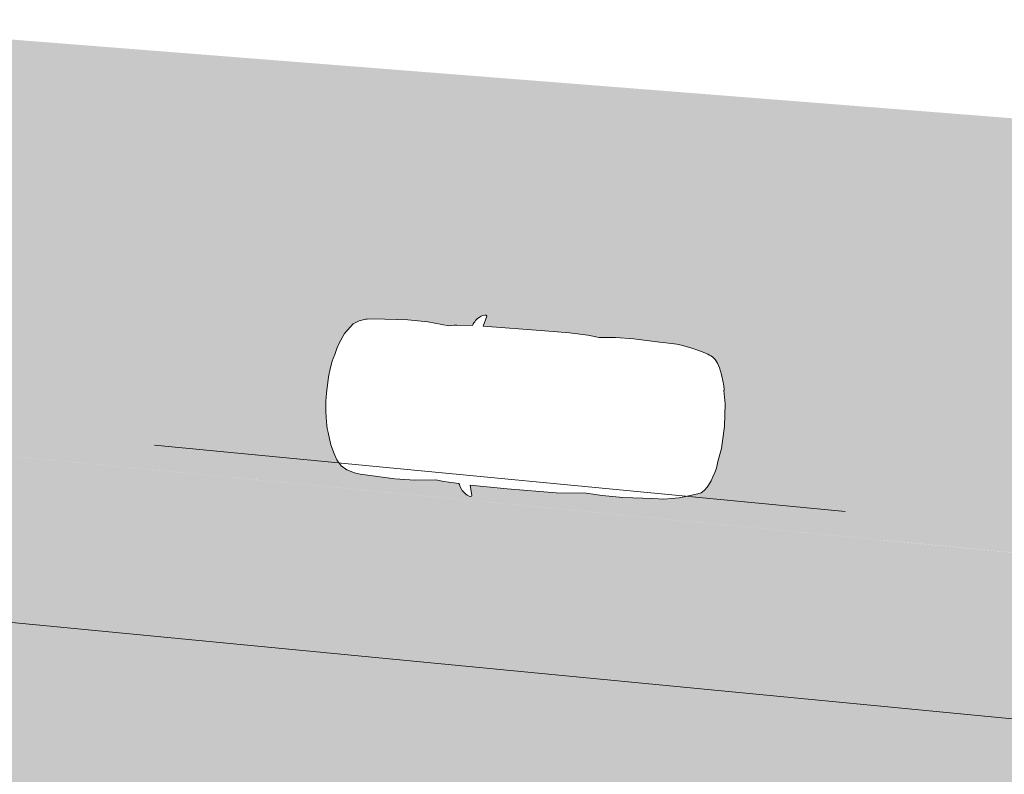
# Model space of a CAD drawing. Header units: metres. Extents: x -862 to 1262, y -354 to 644.
# Tile 27 of 256: x -505 to -493, y 424 to 433. Entities that reach past the tile are written whole.
import ezdxf

# ---------------------------------------------------------------- set-up
doc = ezdxf.new("R2010")
doc.units = ezdxf.units.M
doc.header["$LTSCALE"] = 0.5
doc.set_wipeout_variables(frame=1)
doc.layers.add('BPR_Verkehr_220520', color=7, linetype='Continuous')

# ---------------------------------------------------------------- blocks, each defined once
blk = doc.blocks.new('Fz_bmw_X5_2011_D-2')
at = {"color": 255, "linetype": 'Continuous', "lineweight": 5, "transparency": 33554687}
blk.add_wipeout([(2.185669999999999, -3.6133099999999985), (2.1640099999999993, -3.575199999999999), (2.1255999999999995, -3.53313), (2.094909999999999, -3.4908300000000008), (2.0694099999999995, -3.468309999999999), (2.0430899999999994, -3.44825), (2.01619, -3.430439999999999), (1.9889599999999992, -3.4147), (1.9616399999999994, -3.4008000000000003), (1.9344799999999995, -3.38856), (1.9177799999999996, -3.383589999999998), (1.8946899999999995, -3.005600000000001), (1.8883699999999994, -2.9398000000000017), (1.8660799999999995, -2.8137399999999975), (1.9198199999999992, -2.30358), (1.924889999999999, -1.8180300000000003), (1.8824699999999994, -0.9809399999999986), (1.8647399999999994, -0.8367199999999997), (1.8586899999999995, -0.806519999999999), (1.8071799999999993, -0.6463699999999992), (1.7200599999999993, -0.5048000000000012), (1.4663999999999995, -0.3167099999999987), (1.2294999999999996, -0.21199999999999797), (1.097979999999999, -0.16646999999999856), (0.9474299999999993, -0.1268799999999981), (0.8481399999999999, -0.09244999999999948), (0.7763799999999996, -0.07655999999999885), (0.587629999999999, -0.04262999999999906), (0.3946699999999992, -0.01875000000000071), (0, 0), (-0.19841000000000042, -0.0046400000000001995), (-0.39453000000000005, -0.018739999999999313), (-0.43227000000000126, -0.022599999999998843), (-0.5873999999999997, -0.04260000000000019), (-0.7760600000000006, -0.07650999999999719), (-0.8480200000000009, -0.09244999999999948), (-0.9469700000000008, -0.1268799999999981), (-1.0975200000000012, -0.16646999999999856), (-1.2370600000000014, -0.21260999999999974), (-1.4659400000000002, -0.3167099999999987), (-1.5892400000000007, -0.38613999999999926), (-1.7198100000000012, -0.5048000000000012), (-1.8069200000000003, -0.6463699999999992), (-1.8644900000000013, -0.8367199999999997), (-1.8822200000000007, -0.9809399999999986), (-1.9246400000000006, -1.8180300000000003), (-1.9195700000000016, -2.30358), (-1.8658300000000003, -2.8137399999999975), (-1.8944300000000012, -3.005600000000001), (-1.9147400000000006, -3.3718699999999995), (-1.9342300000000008, -3.38856), (-1.988700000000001, -3.4147), (-2.0428400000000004, -3.44825), (-2.0691600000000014, -3.468309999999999), (-2.0946600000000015, -3.4908300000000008), (-2.1190900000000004, -3.5160199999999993), (-2.1524200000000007, -3.560789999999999), (-2.1748800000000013, -3.5937399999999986), (-2.1946800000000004, -3.6431799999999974), (-2.197430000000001, -3.6870499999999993), (-2.1940900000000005, -3.7042899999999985), (-2.1770300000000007, -3.714129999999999), (-2.1705400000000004, -3.7128499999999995), (-1.9270300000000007, -3.645599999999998), (-1.9449100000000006, -4.544079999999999), (-1.9373400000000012, -5.73316), (-1.8857900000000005, -6.456580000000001), (-1.9148800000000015, -6.85278), (-1.9229600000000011, -7.3508000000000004), (-1.8837400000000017, -8.075700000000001), (-1.87888, -8.34469), (-1.8124000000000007, -8.709869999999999), (-1.7933500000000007, -8.789169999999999), (-1.6821900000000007, -9.15435), (-1.645890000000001, -9.22494), (-1.584540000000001, -9.29604), (-1.5032100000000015, -9.358089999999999), (-1.4485300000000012, -9.39049), (-1.3401400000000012, -9.44246), (-1.242220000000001, -9.480080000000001), (-1.1355700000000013, -9.51419), (-1.021310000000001, -9.54475), (-0.8584400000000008, -9.570789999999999), (-0.5423200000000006, -9.627400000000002), (0.00030999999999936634, -9.657779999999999), (0.5428699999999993, -9.627400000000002), (0.8586999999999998, -9.570789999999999), (0.8706099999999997, -9.573929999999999), (0.8764799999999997, -9.57443), (0.8883599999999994, -9.573820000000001), (0.8944899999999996, -9.572909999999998), (0.9008199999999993, -9.571729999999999), (1.021559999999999, -9.54475), (1.0500399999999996, -9.53763), (1.2424799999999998, -9.480080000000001), (1.399439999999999, -9.41583), (1.5034599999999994, -9.358089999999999), (1.584809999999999, -9.29604), (1.6461399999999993, -9.22494), (1.6663199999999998, -9.188020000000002), (1.6824399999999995, -9.15435), (1.6999399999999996, -9.109919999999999), (1.7375499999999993, -8.99537), (1.7935999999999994, -8.789169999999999), (1.8126499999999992, -8.709869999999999), (1.8642099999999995, -8.456959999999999), (1.8791299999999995, -8.34469), (1.8839999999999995, -8.216650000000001), (1.8943899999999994, -7.92823), (1.9232199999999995, -7.3508000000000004), (1.9235599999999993, -7.29713), (1.915129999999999, -6.85278), (1.8860399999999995, -6.456580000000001), (1.9178999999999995, -6.185029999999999), (1.9375899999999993, -5.73316), (1.9338599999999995, -5.134039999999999), (1.9250699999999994, -3.6445399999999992), (2.1707899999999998, -3.7128499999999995), (2.19644, -3.6968999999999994), (2.1980999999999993, -3.674509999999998), (2.1973, -3.6586599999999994)], dxfattribs=at)
at = {"color": 9, "linetype": 'Continuous', "lineweight": 5, "transparency": 33554687, "flags": 128}
blk.add_lwpolyline([(2.18567, -3.61331), (2.16401, -3.5752), (2.1256, -3.53313), (2.09491, -3.49083), (2.06941, -3.46831), (2.04309, -3.44825), (2.01619, -3.43044), (1.98896, -3.4147), (1.96164, -3.4008), (1.93448, -3.38856), (1.91778, -3.38359), (1.89469, -3.0056), (1.88837, -2.939800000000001), (1.86608, -2.81374), (1.91982, -2.30358), (1.92489, -1.81803), (1.88247, -0.98094), (1.86474, -0.83672), (1.85869, -0.80652), (1.80718, -0.64637), (1.72006, -0.5048), (1.4664, -0.31671), (1.2295, -0.212), (1.09798, -0.16647), (0.9474300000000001, -0.12688), (0.8481400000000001, -0.09245), (0.7763800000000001, -0.07656), (0.5876300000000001, -0.04263), (0.39467, -0.01875), (0, 0), (-0.19841, -0.00464), (-0.39453, -0.01874), (-0.43227, -0.0226), (-0.5873999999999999, -0.04260000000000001), (-0.7760600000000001, -0.07651000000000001), (-0.8480200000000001, -0.09245), (-0.9469700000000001, -0.12688), (-1.09752, -0.16647), (-1.23706, -0.21261), (-1.46594, -0.31671), (-1.58924, -0.38614), (-1.71981, -0.5048), (-1.80692, -0.64637), (-1.86449, -0.83672), (-1.88222, -0.98094), (-1.92464, -1.81803), (-1.91957, -2.30358), (-1.86583, -2.81374), (-1.89443, -3.0056), (-1.91474, -3.37187), (-1.93423, -3.38856), (-1.9887, -3.4147), (-2.04284, -3.44825), (-2.06916, -3.46831), (-2.09466, -3.49083), (-2.11909, -3.51602), (-2.15242, -3.56079), (-2.17488, -3.59374), (-2.19468, -3.64318), (-2.19743, -3.68705), (-2.19409, -3.70429), (-2.17703, -3.71413), (-2.17054, -3.71285), (-1.92703, -3.6456), (-1.94491, -4.54408), (-1.93734, -5.733160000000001), (-1.88579, -6.456580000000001), (-1.91488, -6.852780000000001), (-1.92296, -7.3508), (-1.88374, -8.075700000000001), (-1.87888, -8.34469), (-1.8124, -8.70987), (-1.79335, -8.78917), (-1.68219, -9.15435), (-1.64589, -9.22494), (-1.58454, -9.296040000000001), (-1.50321, -9.35809), (-1.44853, -9.390490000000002), (-1.34014, -9.44246), (-1.24222, -9.480080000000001), (-1.13557, -9.514190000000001), (-1.02131, -9.54475), (-0.8584400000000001, -9.57079), (-0.54232, -9.627400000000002), (0.00031, -9.65778), (0.5428700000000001, -9.627400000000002), (0.8587, -9.57079), (0.8706100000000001, -9.57393), (0.87648, -9.574430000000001), (0.88836, -9.573820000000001), (0.8944900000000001, -9.57291), (0.9008200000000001, -9.57173), (1.02156, -9.54475), (1.05004, -9.53763), (1.24248, -9.480080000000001), (1.39944, -9.415830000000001), (1.50346, -9.35809), (1.58481, -9.296040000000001), (1.64614, -9.22494), (1.66632, -9.188020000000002), (1.68244, -9.15435), (1.69994, -9.10992), (1.73755, -8.995370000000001), (1.7936, -8.78917), (1.81265, -8.70987), (1.86421, -8.45696), (1.87913, -8.34469), (1.884, -8.216650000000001), (1.89439, -7.928230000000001), (1.92322, -7.3508), (1.92356, -7.297130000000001), (1.91513, -6.852780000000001), (1.88604, -6.456580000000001), (1.9179, -6.18503), (1.93759, -5.733160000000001), (1.93386, -5.134040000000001), (1.92507, -3.64454), (2.17079, -3.71285), (2.19644, -3.6969), (2.1981, -3.67451), (2.1973, -3.65866)], close=True, dxfattribs=at)
at = {"color": 255, "linetype": 'Continuous', "lineweight": 5, "transparency": 33554687}
blk.add_wipeout([(-0.5423184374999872, -9.627401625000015), (0.00030800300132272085, -9.657776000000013), (0.5428741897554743, -9.62740162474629), (0.8586960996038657, -9.570794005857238), (0.87060537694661, -9.573930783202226), (0.8764773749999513, -9.574434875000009), (0.8883581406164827, -9.57382276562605), (0.8944877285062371, -9.572909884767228), (0.9008239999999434, -9.571728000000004), (1.0215574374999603, -9.544748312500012), (1.0500385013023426, -9.537630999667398), (1.2424758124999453, -9.480080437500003), (1.399442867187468, -9.415826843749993), (1.5034594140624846, -9.358088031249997), (1.5848056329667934, -9.29604498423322), (1.6461414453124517, -9.224935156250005), (1.6663199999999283, -9.188016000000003), (1.6824430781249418, -9.154353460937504), (1.6999421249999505, -9.109921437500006), (1.7375549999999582, -8.99537050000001), (1.7935999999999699, -8.789167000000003), (1.8126479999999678, -8.709872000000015), (1.8642080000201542, -8.45695999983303), (1.8791320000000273, -8.34468800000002), (1.8839968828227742, -8.216654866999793), (1.8943920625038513, -7.928229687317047), (1.9232159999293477, -7.350796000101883), (1.9235589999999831, -7.297127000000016), (1.9151274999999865, -6.852778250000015), (1.8860439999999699, -6.456584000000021), (1.91790285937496, -6.185025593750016), (1.9375906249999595, -5.733155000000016), (1.9338631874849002, -5.134035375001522), (1.9250697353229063, -3.6445397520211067), (2.1707880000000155, -3.712851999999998), (2.1964363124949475, -3.696896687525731), (2.1980999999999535, -3.674511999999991), (2.197302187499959, -3.6586612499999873), (2.1856679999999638, -3.613308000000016), (2.164007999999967, -3.575203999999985), (2.125596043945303, -3.533130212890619), (2.0949083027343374, -3.4908327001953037), (2.0694098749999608, -3.468309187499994), (2.043088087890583, -3.4482474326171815), (2.016188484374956, -3.430444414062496), (1.9889566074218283, -3.4146971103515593), (1.9616379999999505, -3.4008024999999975), (1.934478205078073, -3.3885575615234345), (1.9177777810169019, -3.383594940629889), (1.894685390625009, -3.0055995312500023), (1.8883720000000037, -2.939803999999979), (1.8660800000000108, -2.813743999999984), (1.919816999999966, -2.3035785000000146), (1.924894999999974, -1.818026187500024), (1.8824680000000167, -0.9809440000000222), (1.8647400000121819, -0.8367240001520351), (1.858694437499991, -0.8065238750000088), (1.8071764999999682, -0.6463710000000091), (1.7200613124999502, -0.5048046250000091), (1.4664000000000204, -0.31670800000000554), (1.2295020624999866, -0.21200325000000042), (1.0979793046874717, -0.1664726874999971), (0.9474274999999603, -0.12688099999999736), (0.8481419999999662, -0.09245350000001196), (0.7763840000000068, -0.0765559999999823), (0.5876313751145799, -0.042626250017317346), (0.39467200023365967, -0.018751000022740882), (-4.440892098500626e-16, 0), (-0.19840512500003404, -0.004637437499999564), (-0.39452500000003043, -0.018742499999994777), (-0.43227487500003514, -0.022603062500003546), (-0.5873973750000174, -0.042604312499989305), (-0.7760600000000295, -0.07651199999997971), (-0.8480160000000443, -0.09245350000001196), (-0.9469674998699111, -0.12688099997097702), (-1.0975200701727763, -0.1664726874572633), (-1.2370601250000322, -0.2126131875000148), (-1.4659439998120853, -0.31670799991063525), (-1.5892440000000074, -0.3861440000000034), (-1.719809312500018, -0.5048046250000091), (-1.806924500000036, -0.6463710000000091), (-1.86448800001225, -0.8367240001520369), (-1.8822160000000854, -0.9809440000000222), (-1.9246430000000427, -1.818026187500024), (-1.9195650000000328, -2.3035785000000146), (-1.8658280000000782, -2.813743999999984), (-1.894433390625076, -3.005599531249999), (-1.9147431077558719, -3.371867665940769), (-1.9342262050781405, -3.3885575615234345), (-1.9887046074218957, -3.4146971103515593), (-2.04283608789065, -3.4482474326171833), (-2.069157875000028, -3.468309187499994), (-2.0946563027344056, -3.4908327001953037), (-2.119085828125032, -3.5160209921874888), (-2.1524214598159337, -3.5607925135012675), (-2.1748830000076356, -3.5937415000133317), (-2.194684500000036, -3.6431809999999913), (-2.197433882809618, -3.687050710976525), (-2.1940884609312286, -3.704289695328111), (-2.177025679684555, -3.714127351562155), (-2.1705360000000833, -3.712851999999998), (-1.9270303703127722, -3.6456043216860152), (-1.9449120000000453, -4.544075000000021), (-1.9373386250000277, -5.7331550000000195), (-1.8857920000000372, -6.456584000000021), (-1.914875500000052, -6.852778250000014), (-1.922963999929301, -7.350796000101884), (-1.8837448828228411, -8.07570242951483), (-1.8788799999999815, -8.34468800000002), (-1.8123960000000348, -8.709872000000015), (-1.7933480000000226, -8.789167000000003), (-1.6821910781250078, -9.154353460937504), (-1.6458894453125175, -9.224935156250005), (-1.5845383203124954, -9.296044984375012), (-1.5032074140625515, -9.358088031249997), (-1.448532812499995, -9.390492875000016), (-1.340140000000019, -9.442455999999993), (-1.2422238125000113, -9.480080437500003), (-1.135567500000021, -9.514188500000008), (-1.0213054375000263, -9.544748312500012), (-0.8584440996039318, -9.570794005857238)], dxfattribs=at)
at = {"color": 9, "linetype": 'Continuous', "lineweight": 5, "transparency": 33554687, "flags": 128}
blk.add_lwpolyline([(-0.5423184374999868, -9.627401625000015), (0.0003080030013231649, -9.657776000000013), (0.5428741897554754, -9.627401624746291), (0.858696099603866, -9.57079400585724), (0.8706053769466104, -9.573930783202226), (0.8764773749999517, -9.574434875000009), (0.8883581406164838, -9.573822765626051), (0.8944877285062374, -9.57290988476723), (0.9008239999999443, -9.571728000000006), (1.021557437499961, -9.544748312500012), (1.050038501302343, -9.5376309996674), (1.242475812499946, -9.480080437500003), (1.399442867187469, -9.415826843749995), (1.503459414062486, -9.358088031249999), (1.584805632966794, -9.29604498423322), (1.646141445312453, -9.224935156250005), (1.666319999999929, -9.188016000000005), (1.682443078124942, -9.154353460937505), (1.699942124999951, -9.109921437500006), (1.737554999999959, -8.995370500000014), (1.793599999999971, -8.789167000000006), (1.812647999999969, -8.709872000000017), (1.864208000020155, -8.456959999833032), (1.879132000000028, -8.344688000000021), (1.883996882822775, -8.216654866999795), (1.894392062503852, -7.928229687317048), (1.923215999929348, -7.350796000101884), (1.923558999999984, -7.297127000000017), (1.915127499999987, -6.852778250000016), (1.886043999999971, -6.456584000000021), (1.917902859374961, -6.185025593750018), (1.93759062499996, -5.733155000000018), (1.933863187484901, -5.134035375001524), (1.925069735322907, -3.644539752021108), (2.170788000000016, -3.712851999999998), (2.196436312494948, -3.696896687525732), (2.198099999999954, -3.674511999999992), (2.19730218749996, -3.658661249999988), (2.185667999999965, -3.613308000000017), (2.164007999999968, -3.575203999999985), (2.125596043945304, -3.533130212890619), (2.094908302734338, -3.490832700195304), (2.069409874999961, -3.468309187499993), (2.043088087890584, -3.448247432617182), (2.016188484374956, -3.430444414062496), (1.988956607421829, -3.414697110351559), (1.961637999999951, -3.400802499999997), (1.934478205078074, -3.388557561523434), (1.917777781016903, -3.38359494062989), (1.89468539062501, -3.005599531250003), (1.888372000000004, -2.939803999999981), (1.866080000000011, -2.813743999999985), (1.919816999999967, -2.303578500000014), (1.924894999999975, -1.818026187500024), (1.882468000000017, -0.980944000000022), (1.864740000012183, -0.8367240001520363), (1.858694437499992, -0.8065238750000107), (1.807176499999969, -0.6463710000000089), (1.720061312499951, -0.5048046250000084), (1.466400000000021, -0.3167080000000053), (1.229502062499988, -0.2120032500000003), (1.097979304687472, -0.1664726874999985), (0.9474274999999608, -0.1268809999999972), (0.8481419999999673, -0.09245350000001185), (0.7763840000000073, -0.07655599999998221), (0.5876313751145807, -0.04262625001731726), (0.3946720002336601, -0.0187510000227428), (0, 0), (-0.1984051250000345, -0.0046374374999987), (-0.39452500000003, -0.01874249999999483), (-0.4322748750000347, -0.02260306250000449), (-0.5873973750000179, -0.04260431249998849), (-0.7760600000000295, -0.0765119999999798), (-0.8480160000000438, -0.09245350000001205), (-0.9469674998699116, -0.1268809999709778), (-1.097520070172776, -0.1664726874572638), (-1.237060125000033, -0.212613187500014), (-1.465943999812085, -0.3167079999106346), (-1.589244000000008, -0.3861440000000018), (-1.719809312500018, -0.5048046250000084), (-1.806924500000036, -0.6463710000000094), (-1.86448800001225, -0.8367240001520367), (-1.882216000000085, -0.9809440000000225), (-1.924643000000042, -1.818026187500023), (-1.919565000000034, -2.303578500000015), (-1.865828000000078, -2.813743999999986), (-1.894433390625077, -3.00559953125), (-1.914743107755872, -3.371867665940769), (-1.93422620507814, -3.388557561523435), (-1.988704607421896, -3.41469711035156), (-2.042836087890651, -3.448247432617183), (-2.069157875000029, -3.468309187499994), (-2.094656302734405, -3.490832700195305), (-2.119085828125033, -3.51602099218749), (-2.152421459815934, -3.56079251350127), (-2.174883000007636, -3.593741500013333), (-2.194684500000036, -3.643180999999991), (-2.197433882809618, -3.687050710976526), (-2.194088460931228, -3.704289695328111), (-2.177025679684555, -3.714127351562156), (-2.170536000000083, -3.712851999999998), (-1.927030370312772, -3.645604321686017), (-1.944912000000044, -4.544075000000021), (-1.937338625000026, -5.73315500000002), (-1.885792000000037, -6.456584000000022), (-1.914875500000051, -6.852778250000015), (-1.9229639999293, -7.350796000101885), (-1.883744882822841, -8.075702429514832), (-1.87887999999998, -8.344688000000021), (-1.812396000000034, -8.709872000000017), (-1.793348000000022, -8.789167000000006), (-1.682191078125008, -9.154353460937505), (-1.645889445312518, -9.224935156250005), (-1.584538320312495, -9.296044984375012), (-1.503207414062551, -9.358088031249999), (-1.448532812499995, -9.390492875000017), (-1.340140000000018, -9.442455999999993), (-1.242223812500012, -9.480080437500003), (-1.13556750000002, -9.51418850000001), (-1.021305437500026, -9.544748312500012), (-0.8584440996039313, -9.57079400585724), (-0.5423184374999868, -9.627401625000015)], close=True, dxfattribs=at)

msp = doc.modelspace()

# ---------------------------------------------------------------- hatches: boundary and pattern name
at = {"layer": 'BPR_Verkehr_220520', "linetype": 'Continuous', "lineweight": 0, "true_color": 0xe4e6e5, "transparency": 33554687}
h = msp.add_hatch(color=254, dxfattribs=at)
h.paths.add_polyline_path([(-698.9240738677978, 452.6214553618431), (-699.733108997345, 450.9008955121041), (-683.8798624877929, 406.3282036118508), (-682.0868180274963, 406.9708919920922), (-682.2006113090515, 407.3141090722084), (-682.3072113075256, 407.6317090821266), (-682.6753125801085, 409.0435167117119), (-682.8964143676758, 410.4856725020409), (-682.9681765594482, 411.9429128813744), (-682.8898396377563, 413.3998146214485), (-682.6622327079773, 414.8409580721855), (-682.2877647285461, 416.2510903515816), (-681.770399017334, 417.6152868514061), (-681.1156113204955, 418.9191090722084), (-680.2874557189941, 420.1578165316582), (-679.8508535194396, 420.7239383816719), (-679.3131113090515, 421.3756090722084), (-678.0912253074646, 422.7971613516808), (-676.6928651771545, 424.336823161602), (-676.3112959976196, 424.7381709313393), (-675.6341606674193, 425.4253893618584), (-674.9329056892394, 426.0879773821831), (-674.2084264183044, 426.7250890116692), (-673.461647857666, 427.335910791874), (-672.6935235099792, 427.9196628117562), (-671.9050340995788, 428.4755997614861), (-671.0971863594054, 429.0030118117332), (-670.2710117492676, 429.5012255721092), (-669.6467505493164, 429.8478969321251), (-669.0105134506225, 430.1720656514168), (-668.363109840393, 430.4733156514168), (-667.7053649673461, 430.7512629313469), (-667.0381172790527, 431.0055531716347), (-666.362217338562, 431.2358622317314), (-665.6785267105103, 431.4418965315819), (-664.9879169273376, 431.6233934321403), (-664.5536594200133, 431.7241551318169), (-664.1172639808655, 431.8152129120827), (-663.6789474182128, 431.8965215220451), (-663.2389274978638, 431.9680405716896), (-662.7974228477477, 432.0297345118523), (-662.3546528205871, 432.0815727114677), (-661.9108373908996, 432.1235294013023), (-661.4661971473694, 432.1555851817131), (-661.3796638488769, 432.160666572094), (-661.2931093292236, 432.1653728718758), (-661.2065352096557, 432.1697039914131), (-661.1199431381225, 432.1736598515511), (-661.033334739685, 432.177240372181), (-660.9467116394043, 432.1804454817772), (-660.8600754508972, 432.1832751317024), (-660.7734278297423, 432.1857292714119), (-659.3037338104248, 432.2133608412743), (-657.8337924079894, 432.2193861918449), (-656.3639212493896, 432.2038040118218), (-654.8944379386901, 432.1666176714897), (-653.4256599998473, 432.107835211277), (-651.957904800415, 432.0274693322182), (-650.4914894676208, 431.9255373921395), (-649.0267308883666, 431.8020614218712), (-648.6323390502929, 431.7651060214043), (-648.2380966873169, 431.726588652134), (-647.8440100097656, 431.6865099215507), (-647.4500851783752, 431.6448704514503), (-647.0563283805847, 431.6016709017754), (-646.6627457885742, 431.5569119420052), (-646.2693435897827, 431.5105942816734), (-645.876127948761, 431.4627186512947), (-608.2617194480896, 426.807386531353), (-607.1510102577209, 426.6706997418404), (-606.0401131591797, 426.5355490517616), (-604.9290302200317, 426.4019347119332), (-603.8177635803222, 426.2698569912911), (-602.7063153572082, 426.1393161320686), (-601.5946876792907, 426.0103123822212), (-600.4828826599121, 425.8828460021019), (-599.3709024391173, 425.7569172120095), (-598.5944911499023, 425.6699139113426), (-597.8179962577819, 425.5836602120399), (-597.0414184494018, 425.4981562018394), (-596.2647584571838, 425.4134019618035), (-595.488016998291, 425.3293975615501), (-594.7111948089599, 425.2461431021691), (-593.9342925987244, 425.1636386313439), (-593.157311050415, 425.081884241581), (-592.8507887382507, 425.0498408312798), (-592.5442543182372, 425.0179134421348), (-592.2377077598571, 424.986102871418), (-591.9311490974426, 424.954409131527), (-591.6245783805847, 424.922832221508), (-591.3179956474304, 424.8913721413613), (-591.0114009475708, 424.8600289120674), (-590.7047943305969, 424.8288025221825), (-590.0991783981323, 424.7674702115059), (-589.4935164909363, 424.7065935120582), (-588.8878089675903, 424.6461724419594), (-588.2820561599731, 424.5862070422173), (-587.6762584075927, 424.5266973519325), (-587.0704160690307, 424.467643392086), (-586.4645294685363, 424.4090452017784), (-585.8585994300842, 424.3508980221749), (-585.7824177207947, 424.3436204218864), (-585.706234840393, 424.3363499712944), (-585.6300512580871, 424.3290867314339), (-585.5538670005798, 424.3218307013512), (-585.4776820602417, 424.3145818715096), (-585.4014964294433, 424.3073402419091), (-585.3253101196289, 424.3001058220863), (-585.2491237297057, 424.2928786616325), (-561.4382702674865, 422.0352803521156), (-560.9383931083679, 421.9878850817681), (-559.5104947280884, 421.852500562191), (-559.2485393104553, 421.8277504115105), (-558.9865676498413, 421.8031726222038), (-558.7245798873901, 421.7787672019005), (-558.4625761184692, 421.7545341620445), (-558.2005564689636, 421.7304735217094), (-557.9385210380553, 421.7065852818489), (-557.6764699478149, 421.6828694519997), (-557.4144033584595, 421.6593255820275), (-556.2937040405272, 421.4873068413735), (-555.2035251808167, 421.1757512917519), (-554.1611694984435, 420.7295994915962), (-553.1831803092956, 420.1559323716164), (-552.2850793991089, 419.4638546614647), (-551.4811206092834, 418.6643504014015), (-550.7840636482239, 417.770108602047), (-550.2049715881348, 416.795321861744), (-550.0134033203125, 416.3972869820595), (-549.841606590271, 415.9903274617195), (-549.689995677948, 415.5754247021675), (-549.5589362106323, 415.1535792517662), (-549.4487442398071, 414.7258084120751), (-549.3596854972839, 414.2931437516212), (-549.2919747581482, 413.8566286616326), (-549.2457752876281, 413.4173158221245), (-549.242875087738, 413.3803352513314), (-549.24012733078, 413.343343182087), (-549.2375320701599, 413.3063400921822), (-549.2350893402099, 413.2693266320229), (-549.2327991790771, 413.2323034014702), (-549.230661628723, 413.1952710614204), (-549.2286767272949, 413.1582302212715), (-549.2268445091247, 413.1211813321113), (-549.2258451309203, 413.0995414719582), (-549.2248978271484, 413.0778992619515), (-549.2240026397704, 413.0562548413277), (-549.223159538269, 413.0346083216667), (-549.2223685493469, 413.0129598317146), (-549.2216296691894, 412.9913095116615), (-549.2209429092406, 412.9696574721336), (-549.2203082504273, 412.948003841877), (-549.605615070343, 407.2321739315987), (-544.168897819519, 406.8213330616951), (-543.9325186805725, 409.9493727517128), (-543.8531610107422, 410.9995243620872), (-543.5297781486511, 412.8751601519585), (-542.8568813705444, 414.6555522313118), (-541.8588468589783, 416.2762043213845), (-540.5718293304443, 417.6784068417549), (-539.0424521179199, 418.8113637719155), (-537.3261182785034, 419.6340327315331), (-535.485003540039, 420.1166118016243), (-533.5858039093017, 420.2416191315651), (-533.3607197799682, 420.2350219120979), (-533.1356318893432, 420.2285514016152), (-532.9105403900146, 420.2222076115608), (-532.6854453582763, 420.2159905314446), (-532.4603468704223, 420.2099001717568), (-532.2352449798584, 420.2039365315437), (-532.0101397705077, 420.198099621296), (-531.7850313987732, 420.1923894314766), (-531.7319487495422, 420.1908227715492), (-531.6788820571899, 420.1887863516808), (-531.6258354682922, 420.1862803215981), (-531.5728131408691, 420.1833048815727), (-531.5198192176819, 420.1798602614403), (-531.4668578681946, 420.175946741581), (-531.413933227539, 420.1715646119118), (-531.3610494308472, 420.1667142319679), (-471.8896987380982, 414.4466201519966), (-471.8167298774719, 414.4340952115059), (-471.7464104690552, 414.4109325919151), (-471.6802822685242, 414.377640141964), (-471.6197951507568, 414.3349478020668), (-471.5662753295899, 414.2837916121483), (-471.5208962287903, 414.2252932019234), (-471.4846528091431, 414.1607351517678), (-471.458339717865, 414.0915329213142), (-470.9498751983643, 412.3469959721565), (-467.074003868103, 411.9742055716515), (-456.5845948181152, 410.9653095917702), (-455.4479799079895, 410.7725371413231), (-454.350874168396, 410.41839920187), (-453.3160606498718, 409.9102499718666), (-452.3650287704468, 409.2586419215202), (-451.517528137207, 408.4771066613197), (-450.791158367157, 407.5818739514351), (-450.2010035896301, 406.5915346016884), (-449.7593130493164, 405.5266565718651), (-449.7466848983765, 405.4883630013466), (-449.7342498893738, 405.4500062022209), (-449.7220083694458, 405.4115872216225), (-449.709960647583, 405.3731070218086), (-449.6981070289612, 405.3345665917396), (-449.686447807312, 405.2959669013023), (-449.6749832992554, 405.2573089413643), (-449.6637138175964, 405.2185938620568), (-449.648486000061, 405.1650859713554), (-449.6336304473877, 405.1114735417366), (-449.6191480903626, 405.0577591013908), (-449.6050396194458, 405.0039452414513), (-449.5913057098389, 404.9500345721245), (-449.5779470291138, 404.8960297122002), (-449.5649642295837, 404.8419332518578), (-449.5523579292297, 404.7877478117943), (-448.3920222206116, 399.7205241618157), (-441.9215713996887, 399.5003504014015), (-441.9113037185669, 399.602522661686), (-441.8999874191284, 399.7045840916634), (-441.8876236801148, 399.8065239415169), (-441.8742138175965, 399.9083314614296), (-441.8597592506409, 400.0099959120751), (-441.8442614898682, 400.1115065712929), (-441.8277221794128, 400.2128527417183), (-441.8101431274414, 400.314023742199), (-441.803417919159, 400.3511796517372), (-441.7965524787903, 400.3883097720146), (-441.7895468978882, 400.4254137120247), (-441.782401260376, 400.4624909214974), (-441.7751156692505, 400.4995408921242), (-441.7676902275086, 400.5365630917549), (-441.7601250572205, 400.5735569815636), (-441.7524202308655, 400.6105221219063), (-441.6112498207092, 401.1939630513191), (-441.4353269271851, 401.7678825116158), (-441.2252854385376, 402.3302124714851), (-440.9818822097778, 402.878926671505), (-440.7059943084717, 403.412047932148), (-440.3986158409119, 403.9276552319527), (-440.0608543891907, 404.4238906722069), (-439.6939270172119, 404.8989661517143), (-439.6700663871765, 404.9279028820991), (-439.6460973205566, 404.9567500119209), (-439.6220202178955, 404.9855070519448), (-439.5978354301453, 405.0141735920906), (-439.5735433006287, 405.0427492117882), (-439.5491441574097, 405.0712335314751), (-439.5246383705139, 405.0996261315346), (-439.5000264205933, 405.1279264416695), (-438.9174169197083, 405.7409368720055), (-438.2850945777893, 406.3025275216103), (-437.607581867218, 406.8086817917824), (-436.8897245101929, 407.2557795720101), (-436.1366567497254, 407.6406231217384), (-435.3537646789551, 407.9604599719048), (-434.5466476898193, 408.2130025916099), (-433.7210793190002, 408.396449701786), (-433.6839800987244, 408.4029888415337), (-433.6468564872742, 408.4093881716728), (-433.6097090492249, 408.4156476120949), (-433.5725382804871, 408.4217670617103), (-433.5353447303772, 408.4277464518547), (-433.4981289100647, 408.4335856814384), (-433.4608913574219, 408.4392846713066), (-433.4236326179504, 408.444843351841), (-433.2138966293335, 408.4734657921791), (-433.0036017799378, 408.4976423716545), (-432.792842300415, 408.5173622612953), (-432.5817126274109, 408.5326166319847), (-432.3703073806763, 408.5433986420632), (-432.1587212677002, 408.5497034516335), (-431.9470491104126, 408.5515282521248), (-431.7353857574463, 408.5488722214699), (-431.6598614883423, 408.5468393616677), (-431.5843547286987, 408.5442360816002), (-431.5088697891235, 408.541062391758), (-431.4334109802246, 408.5373184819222), (-431.3579826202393, 408.5330045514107), (-431.2825890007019, 408.5281208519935), (-431.2072344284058, 408.5226676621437), (-431.1319232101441, 408.516645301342), (-431.115195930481, 408.515229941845), (-431.098471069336, 408.5137865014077), (-431.0817486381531, 408.5123149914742), (-431.0650287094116, 408.5108154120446), (-431.0483113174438, 408.5092877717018), (-431.0315965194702, 408.507732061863), (-431.014884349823, 408.5061483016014), (-430.9981748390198, 408.5045364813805), (-429.8108804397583, 408.3913689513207), (-429.1806362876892, 408.3332186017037), (-428.5502717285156, 408.2763892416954), (-427.9197894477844, 408.2208810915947), (-427.2891922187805, 408.1666944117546), (-426.6584828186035, 408.1138294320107), (-426.0276639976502, 408.0622863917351), (-425.3967385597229, 408.0120655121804), (-424.765709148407, 407.9631670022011), (-424.1666581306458, 407.567010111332), (-422.3442588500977, 407.4370523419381), (-420.521107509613, 407.3181092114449), (-418.6972707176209, 407.2101850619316), (-416.8728150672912, 407.1132838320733), (-415.0478071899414, 407.0274090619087), (-413.222313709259, 406.9525638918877), (-411.3964012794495, 406.8887510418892), (-409.5701366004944, 406.8359728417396), (-408.7588043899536, 406.8114880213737), (-407.9477127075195, 406.7800279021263), (-407.136921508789, 406.7415948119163), (-406.3264907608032, 406.6961915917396), (-405.5164803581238, 406.6438215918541), (-404.7069502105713, 406.5844886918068), (-403.8979601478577, 406.5181972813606), (-403.0895700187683, 406.4449522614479), (-337.0833149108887, 400.1781649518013), (-336.6982389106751, 400.1540663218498), (-336.3124102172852, 400.1547670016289), (-335.9274242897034, 400.1802641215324), (-335.5448730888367, 400.230452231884), (-335.166338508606, 400.3051238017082), (-334.793385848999, 400.403970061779), (-334.4275573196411, 400.5265822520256), (-334.0703645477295, 400.6724509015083), (-333.8316809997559, 400.7728834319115), (-333.5888862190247, 400.8629235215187), (-333.3424324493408, 400.9424034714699), (-333.0927787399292, 401.01117522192), (-332.8403901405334, 401.0691106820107), (-332.5857367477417, 401.1161019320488), (-332.3292929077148, 401.1520614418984), (-332.0715363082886, 401.1769222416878), (-331.9448769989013, 401.1850390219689), (-331.8180743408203, 401.1904749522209), (-331.6911850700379, 401.1932274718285), (-331.5642659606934, 401.1932953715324), (-331.4373738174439, 401.1906786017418), (-331.3105654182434, 401.1853783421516), (-331.1838975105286, 401.1773969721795), (-331.0574267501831, 401.1667380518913), (-316.6149819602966, 399.7955694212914), (-316.1051357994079, 399.7339180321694), (-315.5991270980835, 399.6461729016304), (-315.0982904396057, 399.5325654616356), (-314.6039467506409, 399.3933953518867), (-314.1173998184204, 399.2290296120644), (-313.6399328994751, 399.0399017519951), (-313.172805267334, 398.8265105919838), (-312.7172489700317, 398.5894189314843), (-312.4436175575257, 398.4283517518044), (-312.1788891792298, 398.2530359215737), (-311.9238058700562, 398.0639611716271), (-311.6790819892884, 397.8616569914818), (-311.4454028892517, 397.6466899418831), (-311.2234229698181, 397.4196620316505), (-311.0137638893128, 397.1812090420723), (-310.8170127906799, 396.9319987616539), (-303.4797761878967, 401.8853854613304), (-303.6926952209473, 402.2303774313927), (-303.8796245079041, 402.5901153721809), (-304.0395476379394, 402.9626452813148), (-304.1715957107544, 403.3459431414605), (-304.2750512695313, 403.7379264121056), (-304.349352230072, 404.1364653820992), (-304.3940948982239, 404.5393947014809), (-304.4090361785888, 404.9445251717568), (-304.3880193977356, 405.4248821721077), (-304.325129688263, 405.9015680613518), (-304.2208476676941, 406.3709397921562), (-304.0759703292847, 406.8294101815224), (-303.8916048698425, 407.2734754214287), (-303.6691603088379, 407.6997417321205), (-303.4103366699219, 408.1049514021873), (-303.1171119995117, 408.4860076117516), (-308.4660243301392, 415.1750665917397), (-308.5006226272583, 415.1426362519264), (-308.5351108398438, 415.1100889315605), (-308.5694886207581, 415.0774249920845), (-308.6037555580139, 415.04464479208), (-308.6379112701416, 415.0117487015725), (-308.6719553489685, 414.9787371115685), (-308.7058874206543, 414.9456104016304), (-308.7397071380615, 414.9123689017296), (-309.5611798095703, 414.1568714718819), (-310.4333208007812, 413.4604780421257), (-311.3518866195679, 412.8265769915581), (-312.3124078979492, 412.2582526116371), (-313.3102111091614, 411.7582701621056), (-314.3404413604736, 411.3290623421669), (-315.3980859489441, 410.9727175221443), (-316.4779988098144, 410.690969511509), (-316.5163759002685, 410.6824240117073), (-316.5547738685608, 410.6739728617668), (-316.5931924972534, 410.6656160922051), (-316.6316315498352, 410.6573537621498), (-316.6700907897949, 410.6491859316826), (-316.7085699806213, 410.6411126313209), (-316.7470688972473, 410.6331339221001), (-316.7855872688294, 410.6252496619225), (-317.0599200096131, 410.5719401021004), (-317.3351419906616, 410.5234301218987), (-317.6111692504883, 410.4797345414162), (-317.8879175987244, 410.4408666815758), (-318.1653025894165, 410.4068384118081), (-318.4432395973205, 410.377660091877), (-318.7216438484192, 410.3533406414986), (-319.0004301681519, 410.3338840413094), (-319.0411698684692, 410.3314006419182), (-319.081911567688, 410.3289213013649), (-319.1226535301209, 410.3264461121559), (-319.163395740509, 410.3239750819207), (-319.2041381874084, 410.3215082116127), (-319.2448809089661, 410.3190455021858), (-319.2856238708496, 410.3165869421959), (-319.3263665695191, 410.3141325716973), (-319.4021290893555, 410.3095796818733), (-319.4778914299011, 410.3050412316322), (-319.5536546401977, 410.3005171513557), (-319.6294186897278, 410.2960074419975), (-319.7051835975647, 410.2915121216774), (-319.7809493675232, 410.2870311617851), (-319.8567159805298, 410.2825645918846), (-319.9324843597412, 410.278112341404), (-320.0461043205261, 410.2714637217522), (-320.1597261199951, 410.2648464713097), (-320.2733497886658, 410.2582615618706), (-320.3869753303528, 410.251709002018), (-320.5006027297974, 410.2451887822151), (-320.6142319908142, 410.2387009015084), (-320.727863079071, 410.2322453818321), (-320.8414960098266, 410.2258222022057), (-320.8865078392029, 410.2232870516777), (-320.9315199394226, 410.2207567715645), (-320.9765323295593, 410.2182315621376), (-321.021544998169, 410.2157114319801), (-321.0665579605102, 410.2131963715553), (-321.1115711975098, 410.2106863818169), (-321.1565847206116, 410.2081814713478), (-321.2015985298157, 410.2056816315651), (-321.2578179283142, 410.2030916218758), (-321.3140760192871, 410.2015564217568), (-321.3703530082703, 410.2010768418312), (-321.4266290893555, 410.201653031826), (-321.4828844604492, 410.2032847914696), (-321.5390993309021, 410.2059715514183), (-321.5952538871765, 410.2097123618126), (-321.6513284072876, 410.2145059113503), (-331.7910863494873, 411.1771981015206), (-334.2798943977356, 411.4134913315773), (-335.6721774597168, 411.545677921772), (-341.3250061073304, 412.0823706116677), (-352.4581547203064, 413.1393776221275), (-354.9469627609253, 413.3756708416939), (-366.4552095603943, 414.4682905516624), (-368.9440175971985, 414.7045837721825), (-386.9032679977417, 416.4096767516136), (-389.3920760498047, 416.6459699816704), (-401.1790587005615, 417.7650535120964), (-403.6678667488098, 418.0013467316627), (-419.9118178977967, 419.5435852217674), (-420.0835806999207, 419.5599530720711), (-420.2553319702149, 419.5764404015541), (-420.4270717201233, 419.593047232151), (-420.5987998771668, 419.6097735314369), (-420.7705163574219, 419.6266193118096), (-420.94222108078, 419.6435845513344), (-421.1139139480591, 419.6606692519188), (-421.2855948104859, 419.6778733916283), (-421.5343271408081, 419.7030130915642), (-421.7830340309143, 419.7284031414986), (-422.031715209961, 419.7540439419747), (-422.2803703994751, 419.7799354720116), (-422.5289993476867, 419.8060776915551), (-422.7776018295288, 419.8324705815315), (-423.026177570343, 419.8591141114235), (-423.27472631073, 419.8860082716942), (-423.2751157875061, 419.8824256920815), (-423.3364038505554, 419.8939911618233), (-423.3976986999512, 419.9055205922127), (-423.4590003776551, 419.9170136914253), (-423.5203088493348, 419.9284704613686), (-423.5816241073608, 419.9398908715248), (-423.6429461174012, 419.951274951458), (-423.7042748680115, 419.9626226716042), (-423.7656103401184, 419.9739340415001), (-423.7717566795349, 419.9405502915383), (-425.1702356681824, 420.1977088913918), (-426.5721521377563, 420.4354151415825), (-427.9772355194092, 420.6536231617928), (-429.3852146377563, 420.8522908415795), (-430.7958177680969, 421.031379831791), (-432.2087726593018, 421.1908555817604), (-433.6238066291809, 421.3306873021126), (-435.0406465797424, 421.4508480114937), (-440.167746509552, 421.9439845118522), (-441.1463787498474, 422.099769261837), (-442.0982432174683, 422.3753485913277), (-443.0087349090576, 422.7664941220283), (-443.8638836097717, 423.2672042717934), (-444.6505682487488, 423.8697963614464), (-445.3567182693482, 424.5650244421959), (-445.971498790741, 425.3422212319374), (-446.4854768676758, 426.1894617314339), (-446.671528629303, 426.5395995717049), (-446.8400035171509, 426.8985257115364), (-446.9904877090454, 427.2653584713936), (-447.122611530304, 427.6391967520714), (-447.2360504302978, 428.0191222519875), (-447.3305257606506, 428.4042016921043), (-447.4058054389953, 428.7934891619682), (-447.4617045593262, 429.1860283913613), (-448.144505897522, 435.0119110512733), (-448.3912080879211, 436.8820848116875), (-453.5992082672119, 437.6305918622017), (-453.5770010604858, 437.5521230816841), (-453.5554344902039, 437.4734757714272), (-453.5345100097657, 437.3946552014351), (-453.5142290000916, 437.315666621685), (-453.4945928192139, 437.2365152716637), (-453.4756027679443, 437.1572064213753), (-453.4572601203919, 437.0777453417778), (-453.4395660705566, 436.9981373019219), (-453.2132246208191, 435.1175267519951), (-453.3455613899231, 433.2279732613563), (-453.8318312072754, 431.3972720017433), (-454.6545870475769, 429.6911072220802), (-455.7843090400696, 428.1706948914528), (-457.180463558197, 426.8905863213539), (-458.7929575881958, 425.8967108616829), (-460.5639360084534, 425.2247280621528), (-460.9877226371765, 425.0928008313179), (-461.4150578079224, 424.9728651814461), (-461.8456022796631, 424.8650163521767), (-462.2790142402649, 424.7693399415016), (-462.7149496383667, 424.6859119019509), (-463.1530623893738, 424.6147984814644), (-463.5930047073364, 424.5560561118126), (-464.0344273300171, 424.5097314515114), (-464.2805631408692, 424.4835636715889), (-464.5271863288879, 424.4624782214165), (-464.7741919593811, 424.4464840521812), (-465.021474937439, 424.4355879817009), (-465.2689300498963, 424.4297946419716), (-465.5164519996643, 424.4291064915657), (-465.763935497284, 424.4335238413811), (-466.0112752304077, 424.4430447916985), (-466.0818296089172, 424.4466980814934), (-466.1523612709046, 424.4507664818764), (-466.2228677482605, 424.4552500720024), (-466.2933466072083, 424.4601487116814), (-466.3637954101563, 424.4654622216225), (-466.4342117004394, 424.4711904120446), (-466.5045930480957, 424.4773331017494), (-466.5749370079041, 424.4838900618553), (-593.8502686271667, 436.7255301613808), (-594.0957552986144, 436.7594243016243), (-594.3376069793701, 436.8134639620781), (-594.5741733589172, 436.8872804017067), (-594.8038401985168, 436.9803699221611), (-595.025040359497, 437.0920973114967), (-595.236264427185, 437.2217002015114), (-595.4360711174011, 437.3682942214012), (-595.6230970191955, 437.5308790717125), (-596.0878776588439, 438.0034893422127), (-596.5166131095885, 438.5090260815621), (-596.9069777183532, 439.0447470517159), (-597.2568539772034, 439.6077462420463), (-597.5643439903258, 440.1949696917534), (-597.8277797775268, 440.8032320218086), (-598.0457323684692, 441.4292337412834), (-598.2170194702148, 442.0695791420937), (-598.2257427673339, 442.1081643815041), (-598.2342963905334, 442.1467876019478), (-598.2426801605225, 442.1854480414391), (-598.2508939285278, 442.2241449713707), (-598.2589375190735, 442.2628776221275), (-598.2668107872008, 442.301645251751), (-598.2745135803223, 442.3404471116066), (-598.2820457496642, 442.3792824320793), (-598.3114525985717, 442.5406449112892), (-598.337913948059, 442.7025164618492), (-598.3614209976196, 442.864843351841), (-598.3819659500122, 443.0275716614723), (-598.3995419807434, 443.1906473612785), (-598.4141432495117, 443.3540162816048), (-598.4257649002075, 443.5176241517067), (-598.4344030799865, 443.6814166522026), (-598.4471615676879, 444.0239528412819), (-598.4555704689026, 444.3666233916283), (-598.4596284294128, 444.7093730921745), (-598.4593348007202, 445.052146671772), (-598.454689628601, 445.3948889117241), (-598.4456936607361, 445.7375445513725), (-598.4323483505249, 446.0800583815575), (-598.4146562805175, 446.4223752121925), (-598.4124537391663, 446.4598642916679), (-598.410199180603, 446.4973502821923), (-598.4078924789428, 446.5348330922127), (-598.4055336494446, 446.5723126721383), (-598.4031226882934, 446.6097889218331), (-598.4006596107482, 446.6472617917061), (-598.3981444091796, 446.684731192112), (-598.3955770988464, 446.7221970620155), (-598.3931433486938, 446.7570272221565), (-598.3906646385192, 446.7918542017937), (-598.3881408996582, 446.8266779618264), (-598.3855721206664, 446.8614984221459), (-598.3829583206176, 446.8963155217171), (-598.3802994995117, 446.9311292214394), (-598.3775956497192, 446.9659394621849), (-598.3748467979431, 447.0007461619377), (-597.9798539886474, 451.9613634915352), (-603.9464456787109, 452.36105945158), (-604.2394252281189, 448.9806540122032), (-604.3742859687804, 447.4246274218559), (-604.4396921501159, 446.6699692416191), (-604.4866543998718, 446.2248085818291), (-604.550186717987, 445.7817091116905), (-604.63020072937, 445.3412874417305), (-604.7265850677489, 444.9041564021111), (-604.8392056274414, 444.4709242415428), (-604.9679057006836, 444.0421938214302), (-605.1125062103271, 443.6185616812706), (-605.2728059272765, 443.2006173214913), (-605.2875194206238, 443.1644654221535), (-605.3023504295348, 443.1283615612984), (-605.3172987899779, 443.0923061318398), (-605.3323643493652, 443.0562995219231), (-605.3475469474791, 443.0203421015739), (-605.3628464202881, 442.9844342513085), (-605.3782626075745, 442.9485763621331), (-605.3937952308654, 442.9127687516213), (-605.4462622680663, 442.7941091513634), (-605.5000091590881, 442.6760237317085), (-605.555029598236, 442.5585263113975), (-605.6113171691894, 442.4416306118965), (-605.6688652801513, 442.3253503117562), (-605.7276672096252, 442.2096989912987), (-605.7877160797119, 442.094690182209), (-605.8490048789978, 441.9803373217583), (-605.8878589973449, 441.9093469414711), (-605.9271909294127, 441.8386202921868), (-605.9669989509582, 441.7681604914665), (-606.0072812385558, 441.6979707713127), (-606.0480359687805, 441.628054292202), (-606.0892612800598, 441.5584142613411), (-606.1309552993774, 441.4890538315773), (-606.1731161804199, 441.4199760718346), (-606.6725290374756, 440.7245115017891), (-607.2658472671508, 440.1072128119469), (-607.9409888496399, 439.5806503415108), (-608.6842055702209, 439.1555467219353), (-609.4803629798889, 438.8405585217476), (-610.3132485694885, 438.6420999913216), (-611.1659019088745, 438.5642124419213), (-612.0209600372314, 438.6084819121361), (-619.7508915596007, 439.5651737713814), (-620.3463483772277, 439.638870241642), (-620.5612964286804, 437.9021211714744), (-622.5488830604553, 438.1481140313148), (-623.2621178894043, 438.2363872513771), (-623.6229397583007, 438.2843828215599), (-623.9828285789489, 438.3389357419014), (-624.3416649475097, 438.4000294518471), (-624.6993300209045, 438.467643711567), (-625.0557052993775, 438.5417561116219), (-625.4106727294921, 438.6223421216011), (-625.7641147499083, 438.7093750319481), (-626.1159142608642, 438.8028260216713), (-626.3269500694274, 438.8610827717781), (-626.5379153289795, 438.9195940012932), (-626.7488098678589, 438.9783596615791), (-626.9596333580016, 439.0373796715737), (-627.1703855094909, 439.0966539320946), (-627.3810660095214, 439.1561823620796), (-627.5916745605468, 439.2159648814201), (-627.8022109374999, 439.2760014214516), (-630.4903129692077, 440.0216230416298), (-633.1897389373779, 440.7251452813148), (-635.8998295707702, 441.3863962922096), (-638.619922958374, 442.0052145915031), (-641.3493547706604, 442.581449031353), (-644.0874583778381, 443.1149588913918), (-646.8335650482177, 443.6056138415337), (-649.5870040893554, 444.0532940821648), (-651.6244202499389, 444.3661034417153), (-653.6624716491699, 444.6747468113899), (-655.7011497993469, 444.9792229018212), (-657.7404461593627, 445.2795304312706), (-659.7803522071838, 445.575668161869), (-661.8208594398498, 445.8676348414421), (-663.8619592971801, 446.1554292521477), (-665.9036432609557, 446.4390501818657), (-668.430758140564, 446.7710771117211), (-670.9618991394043, 447.0708717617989), (-673.4966551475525, 447.3383854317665), (-676.0346144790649, 447.5735746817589), (-678.5753649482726, 447.776401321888), (-681.118493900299, 447.9468323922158), (-683.6635882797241, 448.0848402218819), (-686.2102347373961, 448.1904023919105), (-686.674168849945, 448.2066725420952), (-686.6741687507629, 448.2066756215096), (-687.5662964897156, 448.2533203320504), (-688.4562951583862, 448.3305860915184), (-689.343114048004, 448.4383816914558), (-690.225706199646, 448.5765798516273), (-691.1030296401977, 448.7450174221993), (-691.9740486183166, 448.9434955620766), (-692.8377348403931, 449.1717799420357), (-693.6930714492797, 449.429592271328), (-694.4220439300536, 449.6871991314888), (-695.134413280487, 449.9876855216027), (-695.827659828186, 450.3299886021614), (-696.4993315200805, 450.7128976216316), (-697.1470526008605, 451.1350582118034), (-697.7685320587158, 451.5949771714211), (-698.3615716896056, 452.091027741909)])
h.paths.add_polyline_path([(-314.4534367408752, 406.8875821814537), (-314.2461105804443, 406.8794389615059), (-314.0449273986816, 406.8286875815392), (-313.8585481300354, 406.7375111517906), (-313.6949964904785, 406.609834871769), (-313.5613134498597, 406.4511552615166), (-313.4632541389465, 406.2683035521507), (-313.405040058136, 406.0691516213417), (-313.3891773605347, 405.862273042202), (-313.4311185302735, 404.3321565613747), (-313.4575713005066, 404.1294769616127), (-313.5246820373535, 403.9364098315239), (-313.6296469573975, 403.7610213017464), (-313.7680807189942, 403.6106389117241), (-313.9341997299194, 403.4915454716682), (-314.121063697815, 403.4087165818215), (-314.3208656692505, 403.3656127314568), (-314.5252582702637, 403.3640333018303), (-327.2061687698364, 404.5679615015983), (-327.3433038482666, 404.5940301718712), (-327.47323279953, 404.6450602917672), (-327.591454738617, 404.7192841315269), (-327.6938743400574, 404.8141304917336), (-327.7769436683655, 404.9263137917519), (-327.8377851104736, 405.0519478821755), (-327.8742910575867, 405.1866806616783), (-327.8851981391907, 405.3258448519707), (-327.8701260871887, 405.4646197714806), (-327.8295982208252, 405.5981979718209), (-327.7650184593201, 405.7219521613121), (-327.6786239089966, 405.8315953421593), (-327.5734073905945, 405.923329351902), (-327.4530137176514, 405.9939764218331), (-327.3216134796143, 406.0410892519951), (-327.1837584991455, 406.0630358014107)])
h.paths.add_polyline_path([(-435.5978105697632, 416.1937824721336), (-435.2678997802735, 416.1893640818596), (-434.938730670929, 416.1668174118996), (-433.2490071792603, 416.0042958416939), (-432.2713347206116, 415.9054106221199), (-431.2946811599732, 415.7969230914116), (-430.3191408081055, 415.6788437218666), (-429.3448078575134, 415.5511839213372), (-428.3717763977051, 415.4139560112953), (-427.4001403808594, 415.2671732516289), (-426.4299936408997, 415.1108498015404), (-425.4614298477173, 414.9450007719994), (-425.1624679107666, 414.8922957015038), (-424.9967999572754, 414.8618872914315), (-424.8315747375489, 414.829158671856), (-424.6668251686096, 414.794114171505), (-424.5025837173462, 414.7567607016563), (-424.3388827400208, 414.7171056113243), (-424.1757544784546, 414.675156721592), (-424.0132310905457, 414.6309222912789), (-423.8513445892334, 414.5844110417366), (-423.7230288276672, 414.5333077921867), (-423.6062594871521, 414.459542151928), (-423.5049969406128, 414.3656148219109), (-423.4226753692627, 414.2547112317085), (-423.3620866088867, 414.1305925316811), (-423.3252854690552, 413.997468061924), (-423.3135200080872, 413.8598525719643), (-423.327189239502, 413.7224131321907), (-423.3658295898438, 413.5898107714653), (-423.4281306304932, 413.4665425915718), (-423.5119794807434, 413.3567890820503), (-423.6145325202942, 413.2642724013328), (-423.7323117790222, 413.1921301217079), (-423.8613229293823, 413.1428088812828), (-423.9971907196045, 413.1179813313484), (-424.1353073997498, 413.1184890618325), (-437.3560079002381, 414.3900870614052), (-437.4804451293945, 414.4127710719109), (-437.5993006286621, 414.4560441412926), (-437.7091937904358, 414.5186754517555), (-437.8069989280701, 414.5988835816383), (-437.8899341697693, 414.6943871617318), (-437.9556405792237, 414.802469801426), (-438.0022492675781, 414.920057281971), (-438.0284345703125, 415.0438050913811), (-438.0334516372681, 415.1701933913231), (-438.0171577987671, 415.2956273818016), (-437.9800165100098, 415.4165393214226), (-437.9230841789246, 415.5294901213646), (-437.8479801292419, 415.6312671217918), (-437.7568405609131, 415.7189754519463), (-437.6522577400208, 415.7901204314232), (-437.5372066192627, 415.8426792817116), (-437.2236634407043, 415.9453989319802), (-436.9049478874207, 416.0307280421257), (-436.5820237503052, 416.0984085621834), (-436.2558675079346, 416.1482358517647), (-435.9274654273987, 416.1800592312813)])
h.paths.add_polyline_path([(-556.9285757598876, 427.9000870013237), (-459.8768693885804, 418.5654261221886), (-459.7460734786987, 418.5409882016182), (-459.6216544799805, 418.4938215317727), (-459.5075284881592, 418.4254107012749), (-459.4072876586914, 418.337908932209), (-459.3240870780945, 418.2340703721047), (-459.2605455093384, 418.1171633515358), (-459.2186629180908, 417.9908675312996), (-459.1997575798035, 417.8591581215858), (-459.2044245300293, 417.7261806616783), (-459.2325168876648, 417.5961206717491), (-459.283150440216, 417.4730717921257), (-459.3547314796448, 417.360907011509), (-459.4450069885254, 417.2631567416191), (-459.5511355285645, 417.1828976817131), (-459.6697766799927, 417.1226560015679), (-459.7971961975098, 417.084327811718), (-460.2384251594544, 417.0019092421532), (-460.6824275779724, 416.9360483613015), (-461.1285824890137, 416.8868387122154), (-461.5762656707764, 416.8543491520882), (-462.0248507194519, 416.8386251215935), (-462.473710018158, 416.8396886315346), (-462.9222155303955, 416.8575381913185), (-463.3697397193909, 416.8921488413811), (-557.1173569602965, 425.9090146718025), (-557.3097626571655, 425.9465583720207), (-557.4911469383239, 426.0209171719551), (-557.6545392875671, 426.1292335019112), (-557.7936606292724, 426.2673448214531), (-557.9031646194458, 426.4299435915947), (-557.9788430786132, 426.6107812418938), (-558.0177877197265, 426.8029082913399), (-558.0185025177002, 426.9989414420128), (-557.9809588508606, 427.1913471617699), (-557.9066000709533, 427.3727314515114), (-557.7982837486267, 427.5361238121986), (-557.6601724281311, 427.6752451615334), (-557.4975736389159, 427.7847491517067), (-557.3167359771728, 427.8604276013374), (-557.1246089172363, 427.8993722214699)])
h.paths.add_polyline_path([(-690.8309165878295, 434.818416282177), (-689.2176765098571, 434.7822776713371), (-687.6046828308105, 434.7364439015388), (-685.9919943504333, 434.6808990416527), (-684.3796695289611, 434.6156451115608), (-682.7677668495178, 434.5406844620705), (-681.156344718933, 434.4560198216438), (-679.5454615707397, 434.3616542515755), (-677.9351758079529, 434.2575911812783), (-677.5298699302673, 434.1728890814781), (-677.1631619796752, 433.9806078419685), (-676.8629949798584, 433.6953946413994), (-676.652241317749, 433.3389823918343), (-676.5469601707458, 432.9385293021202), (-676.5551738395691, 432.5245494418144), (-676.676256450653, 432.1285875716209), (-676.9009816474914, 431.780815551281), (-686.605990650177, 420.5387610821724), (-686.7510313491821, 420.4093078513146), (-686.9244721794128, 420.3214828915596), (-687.1146594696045, 420.2811872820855), (-687.3088143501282, 420.2911284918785), (-687.4938913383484, 420.3506385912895), (-687.6574549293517, 420.4557190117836), (-687.7885151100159, 420.59930931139), (-687.8782658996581, 420.7717614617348), (-692.2690953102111, 432.8045024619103), (-692.3513382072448, 433.1579312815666), (-692.3463054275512, 433.5207677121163), (-692.2542890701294, 433.8717785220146), (-692.080674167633, 434.1904216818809), (-691.8356210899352, 434.4580493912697), (-691.5334709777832, 434.6589993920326), (-691.1919063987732, 434.7815116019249)])
at = {"layer": 'BPR_Verkehr_220520', "linetype": 'Continuous', "lineweight": 0, "true_color": 0xece5cf, "transparency": 33554687}
msp.add_hatch(color=254, dxfattribs=at).paths.add_polyline_path([(-506.1243852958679, 433.3015807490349), (-506.3627601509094, 430.8223134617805), (-494.604538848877, 429.6913801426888), (-494.5566685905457, 430.189083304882), (-491.5704496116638, 429.901861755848), (-491.6183198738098, 429.4041585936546), (-484.187590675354, 428.6894536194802), (-484.0918501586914, 429.6848599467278), (-481.1056311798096, 429.39763839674), (-481.2013716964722, 428.402232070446), (-465.9006254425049, 426.9305703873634), (-466.0575203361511, 428.348932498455), (-465.9167813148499, 430.1384372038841), (-506.124465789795, 433.3006475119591)])
at = {"layer": 'BPR_Verkehr_220520', "linetype": 'Continuous', "lineweight": 0, "true_color": 0xb8d2a6, "transparency": 33554687}
h = msp.add_hatch(color=9, dxfattribs=at)
edge = h.paths.add_edge_path()
edge.add_line((-505.9333110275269, 430.7810080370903), (-506.0986998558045, 428.7753558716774))
edge.add_line((-506.0986998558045, 428.7753558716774), (-506.098699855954, 428.7753558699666))
edge.add_arc((-505.6064925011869, 428.7323254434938), 0.4940847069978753, 175.0037125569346, 258.3232613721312)
edge.add_line((-505.7064901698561, 428.2484657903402), (-505.7064901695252, 428.2484657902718))
edge.add_line((-505.7064901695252, 428.2484657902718), (-503.6910469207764, 428.0546157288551))
edge.add_line((-503.6910469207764, 428.0546157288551), (-503.690776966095, 428.0574224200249))
edge.add_arc((-503.6391578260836, 428.5490347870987), 0.4943149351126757, 264.0059253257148, 356.2501633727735)
edge.add_line((-503.1459011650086, 428.5167064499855), (-503.0062969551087, 430.4994809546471))
edge.add_line((-503.0062969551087, 430.4994809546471), (-505.9333110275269, 430.7810080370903))
at = {"layer": 'BPR_Verkehr_220520', "linetype": 'Continuous', "lineweight": 0, "true_color": 0xd0ced1, "transparency": 33554687}
h = msp.add_hatch(color=254, dxfattribs=at)
edge = h.paths.add_edge_path()
edge.add_line((-494.604538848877, 429.6913801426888), (-503.0062969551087, 430.4994809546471))
edge.add_line((-503.0062969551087, 430.4994809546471), (-503.1459011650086, 428.5167064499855))
edge.add_arc((-503.6391578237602, 428.5490347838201), 0.4943149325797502, 264.50605691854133, 356.2501637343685, ccw=False)
edge.add_line((-503.686483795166, 428.0569905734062), (-503.6867517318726, 428.054202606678))
edge.add_line((-503.6867517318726, 428.054202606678), (-494.3461096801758, 427.1557977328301))
edge.add_line((-494.3461096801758, 427.1557977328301), (-494.3460297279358, 427.1566289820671))
edge.add_arc((-494.2981594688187, 427.6543321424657), 0.4999999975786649, 174.5060569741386, 264.50605730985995, ccw=False)
edge.add_line((-494.7958626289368, 427.7022024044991), (-494.604538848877, 429.6913801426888))
at = {"layer": 'BPR_Verkehr_220520', "linetype": 'Continuous', "lineweight": 0, "true_color": 0xb8d2a6, "transparency": 33554687}
h = msp.add_hatch(color=9, dxfattribs=at)
edge = h.paths.add_edge_path()
edge.add_line((-491.5704496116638, 429.901861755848), (-494.5566685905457, 430.189083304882))
edge.add_line((-494.5566685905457, 430.189083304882), (-494.6045388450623, 429.6913801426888))
edge.add_line((-494.6045388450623, 429.6913801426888), (-494.7958626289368, 427.7022024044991))
edge.add_arc((-494.2981594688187, 427.6543321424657), 0.4999999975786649, 174.5060569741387, 264.50605730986)
edge.add_line((-494.3460297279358, 427.1566289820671), (-492.3552170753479, 426.9651479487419))
edge.add_arc((-492.3073468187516, 427.4628511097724), 0.4999999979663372, 264.5060576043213, 354.5060576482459)
edge.add_line((-491.8096436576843, 427.4149808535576), (-491.6183198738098, 429.4041585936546))
edge.add_line((-491.6183198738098, 429.4041585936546), (-491.5704496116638, 429.901861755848))

# ---------------------------------------------------------------- linework, layer by layer
at = {"layer": 'BPR_Verkehr_220520', "color": 254, "linetype": 'Continuous', "true_color": 0xece5cf, "transparency": 33554687}
msp.add_solid([(-556.4281727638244, 427.8519570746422, 60), (-556.6196537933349, 425.8611444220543, 60), (-475.1750768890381, 420.0368436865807, 60), (-475.3665579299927, 418.0460309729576, 60)], dxfattribs=at)

# ---------------------------------------------------------------- next in the draw order: block references
at = {"layer": 'BPR_Verkehr_220520', "color": 28, "true_color": 0x370b0b, "transparency": 33554687, "xscale": 0.4999999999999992, "yscale": 0.4999999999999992, "zscale": 0.4999999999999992, "rotation": 85.2337187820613}
msp.add_blockref('Fz_bmw_X5_2011_D-2', (-501.0850569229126, 428.932901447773, 60), dxfattribs=at)

# ---------------------------------------------------------------- next in the draw order: linework, layer by layer
at = {"layer": 'BPR_Verkehr_220520', "color": 255, "linetype": 'Continuous', "lineweight": 9, "transparency": 33554687}
for p, q in [((-465.7370290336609, 422.3940683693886, 60), (-591.3272919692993, 434.4736346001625, 60)), ((-503.1608637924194, 428.3041948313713, 60), (-494.8151679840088, 427.5014862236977, 60))]:
    msp.add_line(p, q, dxfattribs=at)

doc.saveas('drawing.dxf')
